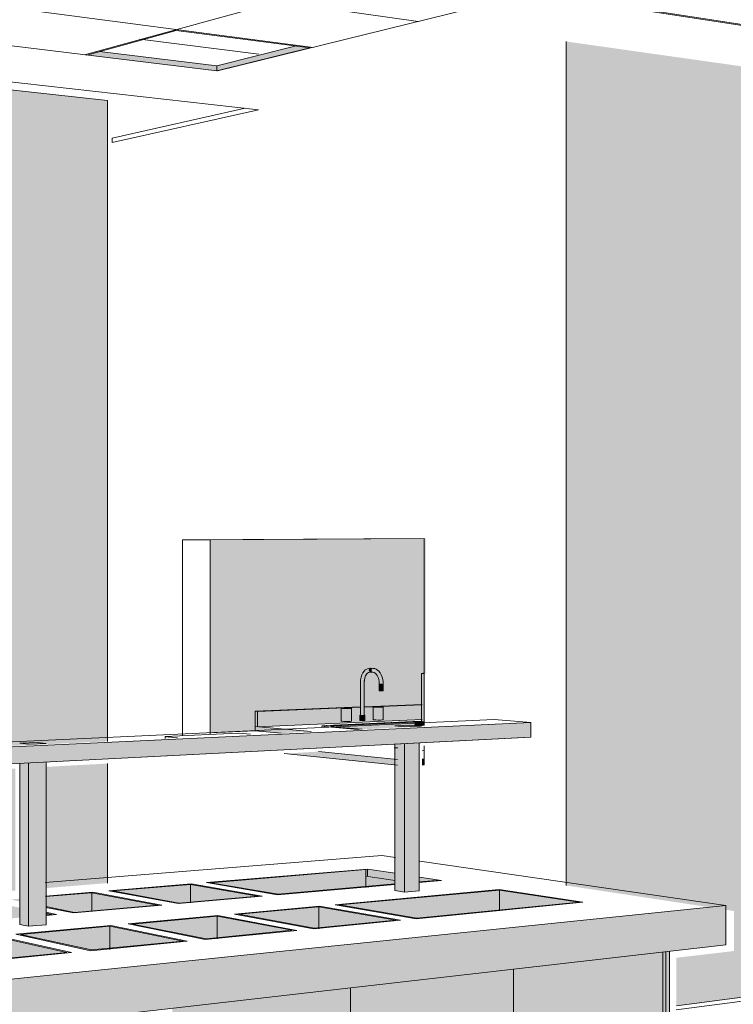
# Model space of a CAD drawing. Header units: metres. Extents: x -1.7 to 80, y -8.6 to 1.8.
# Tile 37 of 79: x 79.91854 to 79.92641, y 1.745 to 1.75586. Entities that reach past the tile are written whole.
import ezdxf

# ---------------------------------------------------------------- set-up
doc = ezdxf.new("R2010")
doc.units = ezdxf.units.M
for name, color, linetype, lineweight in [('A-CLNG', 13, 'Continuous', 9), ('A-CLNG-PATT', 13, 'Continuous', 9), ('A-FLOR', 192, 'Continuous', 9), ('A-FLOR-PATT', 8, 'Continuous', 9), ('A-GENM', 13, 'Continuous', 18), ('A-WALL', 5, 'Continuous', 18), ('I-FURN', 30, 'Continuous', 9), ('P-SANR-FIXT', 3, 'Continuous', 18), ('Q-SPCQ', 91, 'Continuous', 18)]:
    doc.layers.add(name, color=color, linetype=linetype, lineweight=lineweight)

# ---------------------------------------------------------------- blocks, each defined once
blk = doc.blocks.new('FP_5-paginação RESTAURANTE-BALCÃO DISTRIBUIÇÃO')
at = {"layer": 'A-FLOR-PATT'}
blk.add_line((-4.079278, 1.745104), (-4.080522, 1.74494), dxfattribs=at)
blk = doc.blocks.new('FP_7-paginação RESTAURANTE-BALCÃO DISTRIBUIÇÃO')
at = {"layer": 'A-CLNG-PATT', "lineweight": 18}
for p, q in [((-4.104805, 1.759658), (-4.073923, 1.754903)), ((-4.08705, 1.755473), (-4.074183, 1.759005)), ((-4.104887, 1.758885), (-4.083368, 1.755841)), ((-4.104957, 1.758227), (-4.084528, 1.755554))]:
    blk.add_line(p, q, dxfattribs=at)

msp = doc.modelspace()

# ---------------------------------------------------------------- hatches: boundary and pattern name
at = {"layer": 'A-CLNG'}
for points in [[(79.920718, 1.755295), (79.920718, 1.755351), (79.919419, 1.755509), (79.919283, 1.75547), (79.920714, 1.755296)], [(79.920718, 1.755295), (79.921742, 1.755548), (79.921593, 1.75557), (79.920718, 1.75535), (79.920718, 1.755297)]]:
    msp.add_hatch(color=256, dxfattribs=at).paths.add_polyline_path(points, flags=0)
at = {"layer": 'A-GENM'}
for points in [[(79.923009, 1.748647), (79.923009, 1.74865), (79.922974, 1.748649)], [(79.923009, 1.748116), (79.923009, 1.748647), (79.922974, 1.748649), (79.922974, 1.748119), (79.923007, 1.748116)], [(79.921166, 1.74806), (79.921166, 1.74823), (79.921139, 1.748232), (79.921139, 1.748063)], [(79.922323, 1.748033), (79.922898, 1.74806), (79.922898, 1.748113), (79.922015, 1.748071), (79.922015, 1.74806), (79.92218, 1.748046)], [(79.922898, 1.74806), (79.922985, 1.748065), (79.922983, 1.748114), (79.92291, 1.748113), (79.922898, 1.748113), (79.922898, 1.748065)], [(79.922974, 1.748073), (79.923009, 1.748074), (79.923007, 1.748116), (79.922974, 1.748119), (79.922974, 1.748073)], [(79.911912, 1.747317), (79.924181, 1.747946), (79.924181, 1.748109), (79.911912, 1.74753), (79.911912, 1.74739)], [(79.921428, 1.747991), (79.92176, 1.748008), (79.921139, 1.748063), (79.921139, 1.748017), (79.921336, 1.747999)], [(79.922015, 1.74806), (79.922015, 1.748072), (79.921971, 1.748068), (79.921971, 1.748066), (79.921995, 1.748062)], [(79.922786, 1.746237), (79.922786, 1.747873), (79.92268, 1.747867), (79.92268, 1.746254), (79.922767, 1.74624)], [(79.922786, 1.746237), (79.922948, 1.746251), (79.922948, 1.747881), (79.922786, 1.747873), (79.922786, 1.74624)], [(79.922981, 1.74764), (79.923006, 1.747642), (79.923006, 1.747704), (79.922981, 1.747702), (79.922981, 1.747642)], [(79.91864, 1.74586), (79.91864, 1.74766), (79.918545, 1.747654), (79.918545, 1.745881), (79.918621, 1.745864)], [(79.91864, 1.74586), (79.918836, 1.745878), (79.918836, 1.74767), (79.91864, 1.74766), (79.91864, 1.74587)], [(79.921396, 1.746204), (79.92236, 1.74629), (79.92236, 1.746485), (79.920647, 1.746341), (79.921389, 1.746206)], [(79.922395, 1.746293), (79.922685, 1.746322), (79.922685, 1.746365), (79.922362, 1.746415), (79.922362, 1.746298), (79.922387, 1.746294)], [(79.920299, 1.746107), (79.920427, 1.746118), (79.920427, 1.746323), (79.919576, 1.74625), (79.92029, 1.746109)], [(79.920427, 1.746118), (79.921171, 1.746193), (79.920427, 1.746323), (79.920427, 1.746127)], [(79.92236, 1.746298), (79.922362, 1.746298), (79.92236, 1.746302)], [(79.919341, 1.746022), (79.920065, 1.746095), (79.919341, 1.74623), (79.919341, 1.746031)], [(79.92293, 1.74594), (79.923834, 1.746029), (79.923833, 1.74626), (79.922071, 1.746097), (79.922924, 1.745941)], [(79.923834, 1.746029), (79.924713, 1.746126), (79.923834, 1.74626), (79.923834, 1.746031)], [(79.91264, 1.744088), (79.926331, 1.745657), (79.926331, 1.746091), (79.91264, 1.744679)], [(79.921797, 1.745828), (79.921844, 1.745833), (79.921844, 1.746076), (79.92096, 1.745994), (79.921788, 1.74583)], [(79.921844, 1.745833), (79.922693, 1.745928), (79.921844, 1.746076), (79.921844, 1.745839)], [(79.920599, 1.745711), (79.920721, 1.745722), (79.920721, 1.745972), (79.919795, 1.745884), (79.920588, 1.745713)], [(79.920721, 1.745722), (79.92155, 1.745816), (79.920721, 1.745972), (79.920721, 1.745753)], [(79.919332, 1.745586), (79.919536, 1.745606), (79.919536, 1.745862), (79.918552, 1.745771), (79.919319, 1.745589)], [(79.919536, 1.745606), (79.920342, 1.745697), (79.919536, 1.745862), (79.919536, 1.745608)], [(79.918285, 1.745483), (79.919063, 1.745572), (79.918285, 1.745746), (79.918285, 1.745521)], [(79.923988, 1.74254), (79.925637, 1.742846), (79.925637, 1.745573), (79.923988, 1.745383), (79.923988, 1.742709)], [(79.922191, 1.742207), (79.923988, 1.74254), (79.923988, 1.745383), (79.922191, 1.745177), (79.922191, 1.742384)], [(79.920226, 1.741843), (79.922191, 1.742207), (79.922191, 1.745177), (79.920226, 1.744952), (79.920226, 1.742028)]]:
    msp.add_hatch(color=256, dxfattribs=at).paths.add_polyline_path(points, flags=0)
h = msp.add_hatch(color=256, dxfattribs=at)
h.paths.add_polyline_path([(79.921166, 1.74806), (79.922985, 1.748142), (79.922983, 1.748304), (79.922344, 1.748278), (79.922342, 1.748187), (79.92231, 1.748186), (79.922302, 1.748187), (79.922301, 1.748276), (79.921166, 1.74823), (79.921166, 1.748063)], flags=0)
h.paths.add_polyline_path([(79.922145, 1.748119), (79.92209, 1.748122), (79.922091, 1.748266), (79.922121, 1.748268), (79.92218, 1.748267), (79.922196, 1.748264), (79.922202, 1.748263), (79.922202, 1.748122), (79.92217, 1.748119), (79.922158, 1.748119)], flags=0)
h.paths.add_polyline_path([(79.922323, 1.748129), (79.922295, 1.74813), (79.922295, 1.748187), (79.922323, 1.748185), (79.92235, 1.748186), (79.92235, 1.74813), (79.922326, 1.748129)], flags=0)
h.paths.add_polyline_path([(79.922498, 1.748135), (79.922443, 1.748138), (79.922443, 1.74828), (79.922498, 1.748283), (79.922553, 1.74828), (79.922553, 1.748273), (79.922553, 1.748137), (79.922522, 1.748135), (79.92251, 1.748135)], flags=0)
h = msp.add_hatch(color=256, dxfattribs=at)
h.paths.add_polyline_path([(79.92271, 1.747639), (79.92271, 1.747701), (79.92184, 1.747787), (79.921461, 1.747765), (79.922571, 1.747653)], flags=0)
h.paths.add_polyline_path([(79.920147, 1.747933), (79.920283, 1.74794), (79.920147, 1.747953)], flags=0)
h = msp.add_hatch(color=256, dxfattribs=at)
h.paths.add_polyline_path([(79.92236, 1.74629), (79.922381, 1.746291), (79.922381, 1.746295), (79.92236, 1.746298)], flags=0)
h.paths.add_polyline_path([(79.92236, 1.746415), (79.922381, 1.746417), (79.922381, 1.746491), (79.922342, 1.746488), (79.92236, 1.746485), (79.92236, 1.746415)], flags=0)
h = msp.add_hatch(color=256, dxfattribs=at)
h.paths.add_polyline_path([(79.922381, 1.746291), (79.922387, 1.746294), (79.922381, 1.746295)], flags=0)
h.paths.add_polyline_path([(79.922952, 1.746348), (79.923135, 1.746366), (79.923155, 1.746363), (79.923194, 1.746367), (79.922952, 1.746404), (79.922952, 1.746362)], flags=0)
h.paths.add_polyline_path([(79.922685, 1.74637), (79.922685, 1.746445), (79.922381, 1.746491), (79.922381, 1.746417), (79.922571, 1.746387)], flags=0)
h = msp.add_hatch(color=256, dxfattribs=at)
h.paths.add_polyline_path([(79.919145, 1.746005), (79.919341, 1.746022), (79.919341, 1.746231), (79.918829, 1.746189), (79.918829, 1.746073), (79.919133, 1.746007)], flags=0)
h.paths.add_polyline_path([(79.918538, 1.746135), (79.918538, 1.746164), (79.918442, 1.746156), (79.918521, 1.746139)], flags=0)
h = msp.add_hatch(color=256, dxfattribs=at)
h.paths.add_polyline_path([(79.9182, 1.745921), (79.91854, 1.745956), (79.91854, 1.746066), (79.9182, 1.746136), (79.9182, 1.745931)], flags=0)
h.paths.add_polyline_path([(79.918833, 1.745985), (79.9189, 1.745992), (79.918833, 1.746006), (79.918833, 1.74599)], flags=0)
at = {"layer": 'A-WALL'}
msp.add_hatch(color=256, dxfattribs=at).paths.add_polyline_path([(79.924897, 1.746261), (79.924897, 1.755573), (79.924569, 1.755619), (79.924569, 1.746311), (79.924865, 1.746266)], flags=0)
h = msp.add_hatch(color=256, dxfattribs=at)
h.paths.add_polyline_path([(79.917667, 1.746186), (79.918497, 1.746254), (79.918497, 1.747601), (79.917667, 1.747558), (79.917667, 1.746362)], flags=0)
h.paths.add_polyline_path([(79.918795, 1.746278), (79.919511, 1.746337), (79.919511, 1.747655), (79.918795, 1.747617), (79.918795, 1.746594)], flags=0)
h.paths.add_polyline_path([(79.917667, 1.747814), (79.919511, 1.7479), (79.919511, 1.754967), (79.91402, 1.755577), (79.91402, 1.752063), (79.917223, 1.752535), (79.917667, 1.752511), (79.917667, 1.748076)], flags=0)
h.paths.add_polyline_path([(79.920643, 1.747994), (79.921139, 1.748017), (79.921139, 1.748232), (79.922302, 1.74828), (79.922304, 1.748565), (79.922308, 1.748588), (79.922329, 1.748655), (79.922337, 1.748667), (79.922363, 1.748688), (79.922375, 1.748697), (79.922411, 1.748707), (79.92245, 1.748702), (79.922481, 1.74869), (79.922498, 1.748671), (79.922516, 1.748659), (79.922531, 1.748635), (79.922552, 1.748543), (79.922553, 1.748534), (79.922551, 1.748456), (79.922517, 1.748456), (79.92251, 1.748456), (79.922509, 1.748543), (79.922503, 1.748585), (79.922495, 1.748616), (79.922474, 1.748647), (79.922456, 1.748657), (79.922436, 1.748662), (79.922411, 1.748664), (79.922381, 1.748655), (79.92237, 1.748644), (79.922358, 1.748623), (79.922348, 1.748588), (79.922344, 1.748543), (79.922344, 1.748281), (79.922985, 1.748308), (79.922985, 1.748642), (79.92302, 1.748644), (79.92302, 1.750137), (79.920643, 1.750122), (79.920643, 1.748018)], flags=0)
at = {"layer": 'A-WALL', "lineweight": 9}
h = msp.add_hatch(color=256, dxfattribs=at)
h.paths.add_polyline_path([(79.925786, 1.744983), (79.927031, 1.745145), (79.927031, 1.746537), (79.92653, 1.746602), (79.92653, 1.746942), (79.929391, 1.747174), (79.929391, 1.748203), (79.928905, 1.748178), (79.928471, 1.748206), (79.928471, 1.74835), (79.932409, 1.748531), (79.932409, 1.754509), (79.924897, 1.755573), (79.924897, 1.746261), (79.926422, 1.746029), (79.926422, 1.745588), (79.925786, 1.745513), (79.925786, 1.745242)], flags=0)
h.paths.add_polyline_path([(79.929628, 1.747193), (79.931923, 1.74738), (79.931923, 1.748334), (79.929628, 1.748216), (79.929628, 1.747397)], flags=0)
h.paths.add_polyline_path([(79.932121, 1.747395), (79.932409, 1.747419), (79.932409, 1.748359), (79.932121, 1.748344), (79.932121, 1.747395)], flags=0)
at = {"layer": 'P-SANR-FIXT'}
for points in [[(79.922327, 1.748548), (79.922336, 1.748549), (79.922342, 1.748596), (79.922358, 1.748632), (79.922382, 1.748657), (79.922409, 1.748665), (79.922403, 1.748666), (79.922397, 1.748672), (79.922394, 1.74868), (79.922394, 1.748691), (79.922399, 1.7487), (79.922403, 1.748705), (79.922372, 1.748697), (79.922353, 1.748679), (79.922337, 1.748667), (79.922322, 1.748645), (79.922301, 1.748551), (79.922303, 1.748549), (79.922326, 1.748548)], [(79.922439, 1.748663), (79.922434, 1.748664), (79.922428, 1.748672), (79.922425, 1.74868), (79.922426, 1.748691), (79.92243, 1.748699), (79.922434, 1.748703), (79.922441, 1.748705), (79.922411, 1.748707), (79.922403, 1.748705), (79.922397, 1.748699), (79.922394, 1.748689), (79.922394, 1.74868), (79.922399, 1.74867), (79.922403, 1.748666), (79.922411, 1.748664), (79.922436, 1.748663)], [(79.922535, 1.748535), (79.922544, 1.748536), (79.922536, 1.748598), (79.922514, 1.748653), (79.922481, 1.748691), (79.922441, 1.748705), (79.922434, 1.748703), (79.922428, 1.748696), (79.922425, 1.748685), (79.922425, 1.748679), (79.922428, 1.74867), (79.922434, 1.748664), (79.922464, 1.748654), (79.922478, 1.748643), (79.922494, 1.748616), (79.922505, 1.748577), (79.922511, 1.748535), (79.922526, 1.748535)], [(79.922544, 1.748535), (79.922552, 1.748536), (79.922545, 1.748577), (79.922525, 1.748644), (79.922514, 1.748661), (79.922497, 1.748672), (79.922514, 1.748653), (79.922536, 1.748598), (79.922544, 1.748535)], [(79.922326, 1.748186), (79.922336, 1.748186), (79.922336, 1.748548), (79.922301, 1.748549), (79.922303, 1.748187), (79.922322, 1.748186)], [(79.922336, 1.748548), (79.922344, 1.748549), (79.922349, 1.748594), (79.922361, 1.748632), (79.922369, 1.748644), (79.922356, 1.748628), (79.922341, 1.748588), (79.922336, 1.748548)], [(79.922336, 1.748186), (79.922344, 1.748188), (79.922342, 1.748548), (79.922336, 1.748548), (79.922336, 1.748278)], [(79.922535, 1.748456), (79.922544, 1.748456), (79.922544, 1.748535), (79.922509, 1.748535), (79.922511, 1.748457), (79.922526, 1.748456)], [(79.922544, 1.748456), (79.922552, 1.748457), (79.92255, 1.748535), (79.922544, 1.748534)], [(79.922101, 1.748121), (79.922101, 1.748263), (79.92209, 1.748263), (79.92209, 1.748122), (79.922095, 1.748122)], [(79.922145, 1.748119), (79.922201, 1.748122), (79.922201, 1.748264), (79.92217, 1.748262), (79.922101, 1.748262), (79.922101, 1.748121), (79.922133, 1.74812)], [(79.922453, 1.748137), (79.922453, 1.748278), (79.922442, 1.748278), (79.922442, 1.748138), (79.922448, 1.748137)], [(79.922498, 1.748135), (79.922553, 1.748138), (79.922553, 1.748279), (79.922522, 1.748277), (79.922453, 1.748277), (79.922453, 1.748137), (79.922485, 1.748135)], [(79.9223, 1.74813), (79.9223, 1.748186), (79.922295, 1.748186), (79.922295, 1.74813)], [(79.922322, 1.748129), (79.92235, 1.74813), (79.92235, 1.748187), (79.922322, 1.748186), (79.9223, 1.748186), (79.922301, 1.74813), (79.922318, 1.748129)]]:
    msp.add_hatch(color=256, dxfattribs=at).paths.add_polyline_path(points, flags=0)
at = {"layer": 'Q-SPCQ'}
for points in [[(79.925668, 1.742851), (79.925668, 1.745576), (79.925637, 1.745572), (79.925637, 1.74286)], [(79.925668, 1.742851), (79.925709, 1.742859), (79.925709, 1.745581), (79.925668, 1.745576), (79.925668, 1.742894)]]:
    msp.add_hatch(color=256, dxfattribs=at).paths.add_polyline_path(points, flags=0)

# ---------------------------------------------------------------- linework, layer by layer
at = {"layer": 'A-CLNG'}
for p, q in [((79.90129, 1.757659), (79.920718, 1.755295)), ((79.901233, 1.757119), (79.921179, 1.754865)), ((79.924198, 1.756152), (79.920727, 1.755294)), ((79.932385, 1.754894), (79.924198, 1.756152)), ((79.919283, 1.75547), (79.920271, 1.755741)), ((79.920271, 1.755741), (79.921742, 1.755548)), ((79.919867, 1.755646), (79.92118, 1.755479)), ((79.919423, 1.75551), (79.920718, 1.755351)), ((79.920718, 1.755351), (79.921593, 1.75557)), ((79.921742, 1.755548), (79.920718, 1.755295)), ((79.920718, 1.755295), (79.920718, 1.755351)), ((79.920718, 1.755295), (79.920727, 1.755294)), ((79.919563, 1.754553), (79.921032, 1.754883)), ((79.921179, 1.754865), (79.919563, 1.754505)), ((79.919563, 1.754505), (79.919563, 1.754553))]:
    msp.add_line(p, q, dxfattribs=at)
at = {"layer": 'A-GENM', "lineweight": 9}
for p, q in [((79.923009, 1.74865), (79.922974, 1.748649)), ((79.922974, 1.748649), (79.923009, 1.74865)), ((79.922974, 1.748649), (79.922974, 1.748119)), ((79.922995, 1.748651), (79.923008, 1.748651)), ((79.922302, 1.74828), (79.921139, 1.748232)), ((79.921139, 1.748232), (79.921166, 1.74823)), ((79.921139, 1.748232), (79.921139, 1.748063)), ((79.921166, 1.74823), (79.922302, 1.748276)), ((79.921166, 1.74806), (79.921166, 1.74823)), ((79.922983, 1.748308), (79.922344, 1.748281)), ((79.922344, 1.748278), (79.922983, 1.748304)), ((79.923778, 1.74814), (79.911647, 1.747582)), ((79.922983, 1.748142), (79.921166, 1.74806)), ((79.922015, 1.748072), (79.922898, 1.748113)), ((79.922974, 1.748119), (79.923009, 1.748116)), ((79.922974, 1.748073), (79.922974, 1.748119)), ((79.922974, 1.748119), (79.923009, 1.748116)), ((79.924181, 1.748109), (79.923778, 1.74814)), ((79.911912, 1.74753), (79.924181, 1.748109)), ((79.921139, 1.748063), (79.92176, 1.748008)), ((79.921139, 1.748017), (79.921139, 1.748063)), ((79.921166, 1.74806), (79.921139, 1.748063)), ((79.922322, 1.748034), (79.921994, 1.748062)), ((79.922842, 1.748078), (79.92268, 1.748071)), ((79.92268, 1.748071), (79.922786, 1.748062)), ((79.922786, 1.748062), (79.922948, 1.74807)), ((79.922948, 1.74807), (79.922842, 1.748078)), ((79.924181, 1.748109), (79.924181, 1.747946)), ((79.924176, 1.747945), (79.911909, 1.747316)), ((79.924181, 1.747946), (79.911912, 1.747317)), ((79.920952, 1.747991), (79.920147, 1.747953)), ((79.920147, 1.747953), (79.920283, 1.74794)), ((79.920147, 1.747933), (79.920147, 1.747953)), ((79.92109, 1.747978), (79.920952, 1.747991)), ((79.91874, 1.747888), (79.918545, 1.747879)), ((79.918545, 1.747879), (79.91864, 1.747868)), ((79.91864, 1.747868), (79.918836, 1.747877)), ((79.918836, 1.747877), (79.91874, 1.747888)), ((79.92184, 1.747787), (79.92271, 1.747701)), ((79.922713, 1.747827), (79.922675, 1.74783)), ((79.92268, 1.747867), (79.92268, 1.746254)), ((79.922786, 1.747873), (79.922786, 1.746237)), ((79.922948, 1.746251), (79.922948, 1.74788)), ((79.923009, 1.747799), (79.922984, 1.747802)), ((79.92271, 1.747639), (79.921461, 1.747765)), ((79.922981, 1.747702), (79.923006, 1.747704)), ((79.918545, 1.747654), (79.918545, 1.745881)), ((79.91864, 1.74766), (79.91864, 1.74586)), ((79.918836, 1.745878), (79.918836, 1.74767)), ((79.923006, 1.747642), (79.922981, 1.74764)), ((79.922536, 1.74664), (79.918826, 1.746342)), ((79.922689, 1.746618), (79.922536, 1.74664)), ((79.920603, 1.746342), (79.922381, 1.746491)), ((79.922342, 1.746488), (79.920603, 1.746342)), ((79.920647, 1.746341), (79.92236, 1.746485)), ((79.92236, 1.746485), (79.922342, 1.746488)), ((79.92236, 1.746485), (79.92236, 1.74629)), ((79.922381, 1.746491), (79.922685, 1.746445)), ((79.922381, 1.746491), (79.922381, 1.746417)), ((79.926331, 1.746091), (79.922957, 1.74658)), ((79.922362, 1.746415), (79.922685, 1.746365)), ((79.922362, 1.746298), (79.922362, 1.746415)), ((79.922952, 1.746404), (79.923194, 1.746367)), ((79.919527, 1.746252), (79.920436, 1.746328)), ((79.920436, 1.746328), (79.919527, 1.746252)), ((79.919572, 1.746251), (79.920427, 1.746323)), ((79.920427, 1.746323), (79.921171, 1.746193)), ((79.920427, 1.746118), (79.920427, 1.746323)), ((79.920436, 1.746328), (79.921217, 1.746192)), ((79.921217, 1.746192), (79.920436, 1.746328)), ((79.921387, 1.746207), (79.920603, 1.746342)), ((79.920603, 1.746342), (79.921387, 1.746207)), ((79.921395, 1.746213), (79.920647, 1.746341)), ((79.922682, 1.746322), (79.921387, 1.746207)), ((79.921387, 1.746207), (79.922682, 1.746322)), ((79.922682, 1.746327), (79.921395, 1.746213)), ((79.922395, 1.746293), (79.922362, 1.746298)), ((79.922381, 1.746295), (79.922381, 1.746291)), ((79.923194, 1.746367), (79.92295, 1.746345)), ((79.923135, 1.746367), (79.92295, 1.74635)), ((79.92295, 1.746345), (79.923155, 1.746364)), ((79.923155, 1.746364), (79.923135, 1.746367)), ((79.918829, 1.746193), (79.919352, 1.746237)), ((79.919352, 1.746237), (79.918829, 1.746193)), ((79.918829, 1.746189), (79.919341, 1.746231)), ((79.919341, 1.746231), (79.920065, 1.746095)), ((79.919341, 1.746022), (79.919341, 1.746231)), ((79.919352, 1.746237), (79.920111, 1.746094)), ((79.920111, 1.746094), (79.919352, 1.746237)), ((79.920291, 1.74611), (79.919527, 1.746252)), ((79.919527, 1.746252), (79.920291, 1.74611)), ((79.9203, 1.746116), (79.919572, 1.746251)), ((79.921217, 1.746192), (79.920291, 1.74611)), ((79.920291, 1.74611), (79.921217, 1.746192)), ((79.921171, 1.746193), (79.9203, 1.746116)), ((79.922023, 1.746098), (79.923833, 1.746265)), ((79.923833, 1.746265), (79.922023, 1.746098)), ((79.922071, 1.746097), (79.923834, 1.74626)), ((79.922786, 1.746237), (79.92268, 1.746254)), ((79.922948, 1.746251), (79.922786, 1.746237)), ((79.923833, 1.746265), (79.924756, 1.746125)), ((79.924756, 1.746125), (79.923833, 1.746265)), ((79.923834, 1.74626), (79.924713, 1.746126)), ((79.923834, 1.74626), (79.923834, 1.746029)), ((79.91264, 1.744679), (79.926331, 1.746091)), ((79.919148, 1.746014), (79.918832, 1.746078)), ((79.919137, 1.746008), (79.918832, 1.746069)), ((79.918832, 1.746069), (79.919137, 1.746008)), ((79.920111, 1.746094), (79.919137, 1.746008)), ((79.919137, 1.746008), (79.920111, 1.746094)), ((79.920065, 1.746095), (79.919148, 1.746014)), ((79.920911, 1.745995), (79.921851, 1.746082)), ((79.921851, 1.746082), (79.920911, 1.745995)), ((79.92096, 1.745994), (79.921844, 1.746076)), ((79.921844, 1.746076), (79.922693, 1.745928)), ((79.921844, 1.746076), (79.921844, 1.745833)), ((79.921851, 1.746082), (79.922742, 1.745927)), ((79.922742, 1.745927), (79.921851, 1.746082)), ((79.922918, 1.745944), (79.922023, 1.746098)), ((79.922023, 1.746098), (79.922918, 1.745944)), ((79.922924, 1.74595), (79.922071, 1.746097)), ((79.924756, 1.746125), (79.922918, 1.745944)), ((79.922918, 1.745944), (79.924756, 1.746125)), ((79.924713, 1.746126), (79.922924, 1.74595)), ((79.926331, 1.746091), (79.926331, 1.745657)), ((79.918833, 1.746015), (79.918948, 1.745991)), ((79.918948, 1.745991), (79.918833, 1.746015)), ((79.918833, 1.746006), (79.9189, 1.745992)), ((79.9189, 1.745992), (79.918834, 1.745986)), ((79.918948, 1.745991), (79.918834, 1.745981)), ((79.918834, 1.745981), (79.918948, 1.745991)), ((79.919739, 1.745887), (79.920729, 1.745978)), ((79.920729, 1.745978), (79.919739, 1.745887)), ((79.919788, 1.745885), (79.920721, 1.745972)), ((79.920721, 1.745972), (79.92155, 1.745816)), ((79.920721, 1.745972), (79.920721, 1.745722)), ((79.920729, 1.745978), (79.921599, 1.745815)), ((79.921599, 1.745815), (79.920729, 1.745978)), ((79.921785, 1.745833), (79.920911, 1.745995)), ((79.920911, 1.745995), (79.921785, 1.745833)), ((79.921793, 1.745839), (79.92096, 1.745994)), ((79.918501, 1.745772), (79.919547, 1.745869)), ((79.919547, 1.745869), (79.918501, 1.745772)), ((79.91864, 1.74586), (79.918545, 1.745881)), ((79.918552, 1.745771), (79.919536, 1.745862)), ((79.918836, 1.745878), (79.91864, 1.74586)), ((79.919536, 1.745862), (79.920342, 1.745697)), ((79.919536, 1.745862), (79.919536, 1.745606)), ((79.919547, 1.745869), (79.920392, 1.745696)), ((79.920392, 1.745696), (79.919547, 1.745869)), ((79.920589, 1.745715), (79.919739, 1.745887)), ((79.919739, 1.745887), (79.920589, 1.745715)), ((79.920599, 1.745722), (79.919788, 1.745885)), ((79.922742, 1.745927), (79.921785, 1.745833)), ((79.921785, 1.745833), (79.922742, 1.745927)), ((79.922693, 1.745928), (79.921793, 1.745839)), ((79.918285, 1.745746), (79.919063, 1.745572)), ((79.918299, 1.745753), (79.919115, 1.745571)), ((79.919115, 1.745571), (79.918299, 1.745753)), ((79.919323, 1.745591), (79.918501, 1.745772)), ((79.918501, 1.745772), (79.919323, 1.745591)), ((79.919336, 1.745599), (79.918552, 1.745771)), ((79.921599, 1.745815), (79.920589, 1.745715)), ((79.920589, 1.745715), (79.921599, 1.745815)), ((79.92155, 1.745816), (79.920599, 1.745722)), ((79.926331, 1.745657), (79.91264, 1.744088)), ((79.920392, 1.745696), (79.919323, 1.745591)), ((79.919323, 1.745591), (79.920392, 1.745696)), ((79.920342, 1.745697), (79.919336, 1.745599)), ((79.919115, 1.745571), (79.917981, 1.745459)), ((79.917981, 1.745459), (79.919115, 1.745571)), ((79.919063, 1.745572), (79.917997, 1.745467)), ((79.925637, 1.742846), (79.925637, 1.745573)), ((79.923988, 1.74254), (79.923988, 1.745383)), ((79.923988, 1.74254), (79.923988, 1.745383)), ((79.922191, 1.742207), (79.922191, 1.745177)), ((79.922191, 1.742207), (79.922191, 1.745177))]:
    msp.add_line(p, q, dxfattribs=at)
for points in [[(79.922898, 1.748113, 0), (79.922924, 1.748114, 0), (79.922952, 1.748114, 0), (79.922981, 1.748114, 0), (79.922983, 1.748114, 0)], [(79.921994, 1.748062, 0), (79.921979, 1.748064, 0), (79.921971, 1.748066, 0), (79.921971, 1.748068, 0), (79.921979, 1.748069, 0), (79.921994, 1.748071, 0), (79.922015, 1.748072, 0)]]:
    msp.add_polyline3d(points, dxfattribs=at)
at = {"layer": 'A-WALL', "lineweight": 9}
for p, q in [((79.919511, 1.754967), (79.913641, 1.755619)), ((79.924569, 1.746311), (79.924569, 1.755619)), ((79.919511, 1.754967), (79.919511, 1.7479)), ((79.92034, 1.750123), (79.923006, 1.750139)), ((79.92034, 1.747962), (79.92034, 1.750123)), ((79.920643, 1.750122), (79.92034, 1.750123)), ((79.923007, 1.750136), (79.920643, 1.750122)), ((79.920643, 1.750122), (79.920643, 1.747976)), ((79.923006, 1.750139), (79.923006, 1.748077)), ((79.923006, 1.747852), (79.923006, 1.747642)), ((79.919511, 1.747655), (79.919511, 1.746337)), ((79.925786, 1.744983), (79.927031, 1.745145))]:
    msp.add_line(p, q, dxfattribs=at)
at = {"layer": 'I-FURN'}
for p, q in [((79.921139, 1.748017), (79.920643, 1.747994)), ((79.921428, 1.747991), (79.921139, 1.748017))]:
    msp.add_line(p, q, dxfattribs=at)
at = {"layer": 'P-SANR-FIXT', "lineweight": 9}
for p, q in [((79.922412, 1.748707), (79.922405, 1.748707)), ((79.922409, 1.748664), (79.922406, 1.748664)), ((79.92244, 1.748663), (79.922409, 1.748664)), ((79.922412, 1.748707), (79.922443, 1.748705)), ((79.922301, 1.748188), (79.922301, 1.748549)), ((79.922344, 1.748549), (79.922344, 1.748187)), ((79.922509, 1.748457), (79.922509, 1.748536)), ((79.922552, 1.748536), (79.922552, 1.748457)), ((79.922089, 1.748123), (79.922089, 1.748265)), ((79.922203, 1.748265), (79.922203, 1.748123)), ((79.922441, 1.748139), (79.922441, 1.74828)), ((79.922554, 1.74828), (79.922554, 1.748138)), ((79.921925, 1.748075), (79.922878, 1.748119)), ((79.922887, 1.748118), (79.921934, 1.748075)), ((79.922294, 1.748131), (79.922294, 1.748188)), ((79.922351, 1.748187), (79.922351, 1.748131)), ((79.921874, 1.748063), (79.921874, 1.748069)), ((79.922274, 1.748032), (79.921901, 1.748064)), ((79.921912, 1.748064), (79.922286, 1.748032))]:
    msp.add_line(p, q, dxfattribs=at)
for points in [[(79.922301, 1.748549, 0), (79.922303, 1.748579, 0), (79.922308, 1.748607, 0), (79.922317, 1.748633, 0), (79.922328, 1.748655, 0), (79.922341, 1.748674, 0), (79.922355, 1.748688, 0), (79.922371, 1.748698, 0), (79.922387, 1.748704, 0), (79.922405, 1.748707, 0)], [(79.922344, 1.748549, 0), (79.922346, 1.748576, 0), (79.922351, 1.748601, 0), (79.922359, 1.748623, 0), (79.922369, 1.74864, 0), (79.92238, 1.748653, 0), (79.922391, 1.748661, 0), (79.922406, 1.748664, 0)], [(79.92244, 1.748663, 0), (79.922452, 1.74866, 0), (79.922463, 1.748653, 0), (79.922475, 1.748642, 0), (79.922487, 1.748626, 0), (79.922496, 1.748606, 0), (79.922504, 1.748582, 0), (79.922508, 1.748559, 0), (79.922509, 1.748536, 0)], [(79.922443, 1.748705, 0), (79.922459, 1.748703, 0), (79.922475, 1.748696, 0), (79.922491, 1.748686, 0), (79.922505, 1.748673, 0), (79.922519, 1.748655, 0), (79.922531, 1.748634, 0), (79.922541, 1.748609, 0), (79.922548, 1.748582, 0), (79.922551, 1.748558, 0), (79.922552, 1.748536, 0)], [(79.922544, 1.748456, 0), (79.922535, 1.748456, 0), (79.922526, 1.748456, 0), (79.922517, 1.748456, 0), (79.922511, 1.748457, 0), (79.922509, 1.748457, 0)], [(79.922552, 1.748457, 0), (79.92255, 1.748457, 0), (79.922544, 1.748456, 0)], [(79.922191, 1.748267, 0), (79.922171, 1.748268, 0), (79.922147, 1.748268, 0), (79.922122, 1.748268, 0), (79.922102, 1.748267, 0), (79.922091, 1.748266, 0), (79.92209, 1.748265, 0), (79.922101, 1.748263, 0)], [(79.922101, 1.748263, 0), (79.92212, 1.748262, 0), (79.922145, 1.748262, 0), (79.92217, 1.748262, 0), (79.92219, 1.748263, 0), (79.922201, 1.748264, 0), (79.922202, 1.748266, 0), (79.922191, 1.748267, 0)], [(79.922542, 1.748282, 0), (79.922522, 1.748282, 0), (79.922498, 1.748283, 0), (79.922473, 1.748283, 0), (79.922454, 1.748282, 0), (79.922443, 1.748281, 0), (79.922442, 1.748279, 0), (79.922453, 1.748278, 0)], [(79.922453, 1.748278, 0), (79.922473, 1.748277, 0), (79.922498, 1.748277, 0), (79.922522, 1.748277, 0), (79.922542, 1.748278, 0), (79.922553, 1.748279, 0), (79.922553, 1.74828, 0), (79.922542, 1.748282, 0)], [(79.922101, 1.748121, 0), (79.92209, 1.748122, 0), (79.922091, 1.748124, 0)], [(79.922202, 1.748123, 0), (79.922201, 1.748122, 0), (79.92219, 1.74812, 0), (79.92217, 1.74812, 0), (79.922145, 1.748119, 0), (79.92212, 1.74812, 0), (79.922101, 1.748121, 0)], [(79.9223, 1.748189, 0), (79.922295, 1.748188, 0), (79.922295, 1.748187, 0), (79.9223, 1.748186, 0)], [(79.9223, 1.74813, 0), (79.922295, 1.74813, 0), (79.922295, 1.748131, 0)], [(79.9223, 1.748186, 0), (79.92231, 1.748186, 0), (79.922322, 1.748186, 0), (79.922335, 1.748186, 0), (79.922345, 1.748186, 0), (79.92235, 1.748187, 0), (79.92235, 1.748188, 0), (79.922345, 1.748188, 0)], [(79.92235, 1.748131, 0), (79.92235, 1.74813, 0), (79.922345, 1.74813, 0), (79.922335, 1.748129, 0), (79.922322, 1.748129, 0), (79.92231, 1.748129, 0), (79.9223, 1.74813, 0)], [(79.922336, 1.748186, 0), (79.922326, 1.748186, 0), (79.922315, 1.748186, 0), (79.922306, 1.748187, 0), (79.922301, 1.748187, 0), (79.922301, 1.748188, 0)], [(79.922344, 1.748188, 0), (79.922342, 1.748187, 0), (79.922336, 1.748186, 0)], [(79.922453, 1.748137, 0), (79.922442, 1.748138, 0), (79.922443, 1.74814, 0)], [(79.922553, 1.748139, 0), (79.922553, 1.748138, 0), (79.922542, 1.748136, 0), (79.922522, 1.748135, 0), (79.922498, 1.748135, 0), (79.922473, 1.748136, 0), (79.922453, 1.748137, 0)], [(79.922878, 1.748119, 0), (79.922922, 1.74812, 0), (79.922971, 1.74812, 0), (79.922983, 1.74812, 0)], [(79.922983, 1.748119, 0), (79.92297, 1.748119, 0), (79.922926, 1.748119, 0), (79.922887, 1.748118, 0)], [(79.921901, 1.748064, 0), (79.921879, 1.748067, 0), (79.921875, 1.74807, 0), (79.921892, 1.748073, 0), (79.921925, 1.748075, 0)], [(79.921934, 1.748075, 0), (79.921904, 1.748073, 0), (79.92189, 1.74807, 0), (79.921893, 1.748067, 0), (79.921912, 1.748064, 0)]]:
    msp.add_polyline3d(points, dxfattribs=at)
at = {"layer": 'Q-SPCQ', "lineweight": 9}
for p, q in [((79.925668, 1.742851), (79.925668, 1.745576)), ((79.925709, 1.745581), (79.925709, 1.742859))]:
    msp.add_line(p, q, dxfattribs=at)

# ---------------------------------------------------------------- block references
at = {"layer": 'A-CLNG', "lineweight": 18}
msp.add_blockref('FP_7-paginação RESTAURANTE-BALCÃO DISTRIBUIÇÃO', (84.006307, 0), dxfattribs=at)
at = {"layer": 'A-FLOR'}
msp.add_blockref('FP_5-paginação RESTAURANTE-BALCÃO DISTRIBUIÇÃO', (84.006307, 0), dxfattribs=at)

doc.saveas('drawing.dxf')
